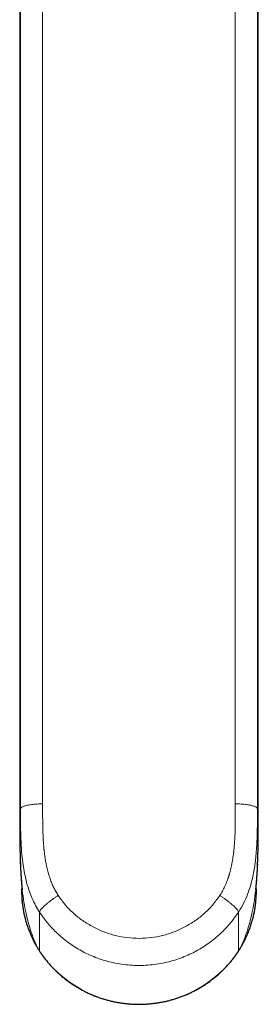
# Model space of a CAD drawing. Header units: millimetres. Extents: x 8 to 961, y 12 to 886.
# Tile 1 of 56: x 445 to 475, y 56 to 181. Entities that reach past the tile are written whole.
import ezdxf

# ---------------------------------------------------------------- set-up
doc = ezdxf.new("R2010")
doc.units = ezdxf.units.MM

msp = doc.modelspace()

# ---------------------------------------------------------------- linework, layer by layer
at = {"color": 7, "linetype": 'Continuous', "lineweight": 30}
for p, q in [((444.77, 224.66), (444.77, 89.75)), ((475.2, 89.75), (475.2, 224.66)), ((444.76, 80.71), (444.76, 80.69)), ((444.76, 80.67), (444.76, 80.71)), ((444.76, 80.67), (444.76, 78.78)), ((475.21, 78.78), (475.21, 80.67)), ((444.76, 78.78), (444.76, 78.78)), ((475.21, 78.78), (475.21, 78.78)), ((444.84, 73.59), (444.84, 73.57)), ((475.12, 73.48), (475.11, 73.33)), ((472.66, 62.34), (472.89, 62.71))]:
    msp.add_line(p, q, dxfattribs=at)
at = {"color": 252, "linetype": 'Continuous', "lineweight": 0}
for p, q in [((444.88, 80.55), (444.88, 222.96)), ((475.1, 222.96), (475.1, 80.55)), ((447.69, 197.89), (447.69, 81.17)), ((472.28, 81.17), (472.28, 197.88)), ((444.77, 89.78), (444.77, 89.75)), ((447.3, 67.34), (447.3, 62.36)), ((472.67, 62.36), (472.67, 67.34)), ((472.67, 62.36), (472.67, 62.36)), ((472.9, 62.72), (472.89, 62.7))]:
    msp.add_line(p, q, dxfattribs=at)
msp.add_arc((459.99, 70.85), 15.27, 213.777, 326.223, dxfattribs=at)
for points, knots in [([(444.77, 89.78), (444.77, 90.81), (444.77, 92.88), (444.77, 95.97), (444.77, 99.06), (444.77, 102.14), (444.77, 105.2), (444.77, 108.24), (444.77, 111.26), (444.77, 114.27), (444.77, 117.3), (444.77, 120.35), (444.77, 123.41), (444.77, 126.47), (444.77, 129.52), (444.77, 132.57), (444.77, 135.61), (444.77, 138.65), (444.77, 141.68), (444.77, 144.71), (444.77, 147.73), (444.77, 150.75), (444.77, 153.76), (444.77, 156.77), (444.77, 159.68), (444.77, 162.51), (444.77, 165.26), (444.77, 167.99), (444.77, 170.72), (444.77, 173.45), (444.77, 176.25), (444.77, 179.13), (444.77, 182.08), (444.77, 185.03), (444.77, 187.97), (444.77, 190.88), (444.77, 193.77), (444.77, 196.64), (444.77, 199.5), (444.77, 202.38), (444.77, 205.26), (444.77, 208.17), (444.77, 211.06), (444.77, 213.95), (444.77, 216.83), (444.77, 219.7), (444.77, 222.31), (444.77, 223.96), (444.77, 224.65)], [0, 0, 0, 0, 0.02215, 0.044299, 0.066449, 0.088598, 0.110748, 0.132502, 0.154256, 0.17601, 0.197763, 0.219961, 0.242159, 0.264357, 0.286555, 0.308753, 0.330951, 0.353149, 0.375347, 0.397545, 0.419743, 0.441941, 0.464139, 0.486337, 0.508535, 0.528883, 0.549231, 0.569579, 0.589927, 0.610275, 0.630623, 0.652773, 0.674922, 0.697072, 0.719221, 0.741371, 0.763125, 0.784879, 0.806633, 0.828387, 0.850585, 0.872783, 0.894981, 0.917179, 0.939377, 0.961575, 0.983773, 1, 1, 1, 1]), ([(475.2, 89.78), (475.2, 90.81), (475.2, 92.88), (475.2, 95.97), (475.2, 99.06), (475.2, 102.14), (475.2, 105.2), (475.2, 108.24), (475.2, 111.26), (475.2, 114.27), (475.2, 117.3), (475.2, 120.35), (475.2, 123.41), (475.2, 126.47), (475.2, 129.52), (475.2, 132.57), (475.2, 135.61), (475.2, 138.65), (475.2, 141.68), (475.2, 144.71), (475.2, 147.73), (475.2, 150.75), (475.2, 153.76), (475.2, 156.77), (475.2, 159.68), (475.2, 162.51), (475.2, 165.26), (475.2, 167.99), (475.2, 170.72), (475.2, 173.45), (475.2, 176.25), (475.2, 179.13), (475.2, 182.08), (475.2, 185.03), (475.2, 187.97), (475.2, 190.88), (475.2, 193.77), (475.2, 196.64), (475.2, 199.5), (475.2, 202.38), (475.2, 205.26), (475.2, 208.17), (475.2, 211.06), (475.2, 213.95), (475.2, 216.83), (475.2, 219.7), (475.2, 222.31), (475.2, 223.95), (475.2, 224.65)], [0, 0, 0, 0, 0.02215, 0.0443, 0.06645, 0.0886, 0.110751, 0.132505, 0.15426, 0.176014, 0.197769, 0.219967, 0.242166, 0.264365, 0.286563, 0.308762, 0.33096, 0.353159, 0.375357, 0.397556, 0.419754, 0.441953, 0.464152, 0.48635, 0.508549, 0.528897, 0.549246, 0.569595, 0.589943, 0.610292, 0.630641, 0.652791, 0.674941, 0.697091, 0.719241, 0.741391, 0.763146, 0.7849, 0.806655, 0.82841, 0.850608, 0.872807, 0.895005, 0.917204, 0.939402, 0.961601, 0.983799, 1, 1, 1, 1]), ([(444.76, 80.71), (444.76, 80.92), (444.76, 81.42), (444.76, 82.22), (444.76, 83.12), (444.76, 83.8), (444.76, 84.27), (444.77, 84.54), (444.77, 84.8), (444.77, 85.07), (444.77, 85.33), (444.77, 85.6), (444.77, 86.01), (444.77, 86.58), (444.77, 87.33), (444.77, 88.13), (444.77, 88.96), (444.77, 89.51), (444.77, 89.78)], [0, 0, 0, 0, 0.067865, 0.168705, 0.267372, 0.364009, 0.393353, 0.422586, 0.451711, 0.480733, 0.509656, 0.538486, 0.567227, 0.645842, 0.723922, 0.81632, 0.908286, 1, 1, 1, 1]), ([(475.21, 81.24), (475.21, 81.4), (475.21, 81.68), (475.21, 82.07), (475.21, 82.42), (475.21, 82.77), (475.21, 83.11), (475.21, 83.45), (475.21, 83.79), (475.21, 84.3), (475.21, 84.96), (475.2, 85.78), (475.2, 86.6), (475.2, 87.41), (475.2, 88.21), (475.2, 89), (475.2, 89.52), (475.2, 89.78)], [0, 0, 0, 0, 0.056929, 0.09823, 0.139183, 0.179794, 0.220073, 0.260029, 0.299671, 0.339008, 0.435749, 0.531457, 0.626285, 0.720391, 0.813935, 0.907083, 1, 1, 1, 1]), ([(444.88, 80.55), (444.86, 80.41), (444.83, 80.14), (444.79, 79.74), (444.77, 79.33), (444.76, 79.01), (444.76, 78.83), (444.76, 78.78)], [0, 0, 0, 0, 0.23018, 0.460361, 0.690541, 0.920721, 1, 1, 1, 1]), ([(447.3, 67.34), (447.12, 67.62), (446.78, 68.18), (446.36, 69.06), (446.01, 69.95), (445.69, 70.92), (445.43, 71.99), (445.22, 73.13), (445.06, 74.43), (444.94, 75.88), (444.88, 77.48), (444.87, 79.03), (444.87, 80.05), (444.88, 80.55)], [0, 0, 0, 0, 0.072684, 0.144161, 0.214157, 0.282272, 0.370019, 0.455056, 0.537966, 0.658728, 0.775582, 0.889175, 1, 1, 1, 1]), ([(447.69, 81.17), (447.69, 81.02), (447.69, 80.73), (447.69, 80.31), (447.69, 79.93), (447.69, 79.57), (447.69, 79.25), (447.7, 78.99), (447.7, 78.77), (447.7, 78.61), (447.7, 78.46), (447.7, 78.32), (447.71, 78.17), (447.71, 77.98), (447.72, 77.66), (447.74, 77.24), (447.76, 76.73), (447.79, 76.19), (447.83, 75.8), (447.85, 75.54), (447.86, 75.46), (447.86, 75.39), (447.87, 75.31), (447.88, 75.23), (447.91, 74.98), (447.96, 74.56), (448.04, 73.98), (448.13, 73.54), (448.19, 73.23), (448.23, 73.06), (448.27, 72.88), (448.31, 72.71), (448.35, 72.54), (448.4, 72.37), (448.49, 72.06), (448.64, 71.61), (448.86, 71.03), (449.1, 70.48), (449.37, 69.96), (449.58, 69.63), (449.68, 69.47)], [0, 0, 0, 0, 0.037263, 0.071928, 0.103997, 0.133469, 0.160345, 0.184624, 0.199512, 0.213223, 0.225755, 0.237111, 0.247289, 0.263922, 0.28332, 0.32739, 0.369796, 0.410543, 0.461805, 0.468306, 0.474758, 0.481162, 0.487516, 0.493822, 0.500079, 0.550848, 0.599709, 0.646706, 0.662121, 0.677332, 0.692341, 0.70715, 0.721761, 0.736177, 0.7504, 0.802994, 0.854092, 0.903846, 0.952423, 1, 1, 1, 1]), ([(470.29, 69.47), (470.35, 69.56), (470.47, 69.74), (470.63, 70.03), (470.78, 70.31), (470.93, 70.61), (471.07, 70.93), (471.21, 71.27), (471.31, 71.53), (471.36, 71.7), (471.39, 71.77), (471.41, 71.84), (471.44, 71.91), (471.46, 71.99), (471.48, 72.06), (471.5, 72.13), (471.56, 72.3), (471.63, 72.58), (471.73, 72.96), (471.81, 73.36), (471.89, 73.75), (471.95, 74.14), (472.01, 74.51), (472.04, 74.77), (472.06, 74.92), (472.06, 74.97), (472.07, 75.01), (472.07, 75.06), (472.08, 75.11), (472.1, 75.25), (472.12, 75.49), (472.15, 75.84), (472.18, 76.2), (472.2, 76.57), (472.22, 76.97), (472.24, 77.39), (472.25, 77.72), (472.26, 77.94), (472.26, 78.04), (472.26, 78.14), (472.27, 78.23), (472.27, 78.31), (472.27, 78.4), (472.27, 78.54), (472.28, 78.75), (472.28, 79.03), (472.28, 79.29), (472.28, 79.47), (472.28, 79.57), (472.28, 79.59), (472.28, 79.62), (472.28, 79.64), (472.28, 79.66), (472.28, 79.67), (472.28, 79.68), (472.28, 79.71), (472.28, 79.74), (472.28, 79.79), (472.28, 79.86), (472.28, 79.94), (472.28, 80.03), (472.28, 80.13), (472.28, 80.25), (472.28, 80.39), (472.28, 80.55), (472.28, 80.74), (472.28, 80.95), (472.28, 81.09), (472.28, 81.17)], [0, 0, 0, 0, 0.026679, 0.053616, 0.080845, 0.108397, 0.136302, 0.167439, 0.199077, 0.205354, 0.211651, 0.21797, 0.22431, 0.230672, 0.237056, 0.243462, 0.24989, 0.281556, 0.314255, 0.348013, 0.382853, 0.414424, 0.44686, 0.476131, 0.480015, 0.48391, 0.487818, 0.491737, 0.495668, 0.499611, 0.527618, 0.556583, 0.58651, 0.617404, 0.649267, 0.68544, 0.722795, 0.731344, 0.739952, 0.74862, 0.755598, 0.762452, 0.769441, 0.776563, 0.798502, 0.821622, 0.845923, 0.864646, 0.866787, 0.868937, 0.871095, 0.873262, 0.874924, 0.875298, 0.875719, 0.877993, 0.881102, 0.885045, 0.890539, 0.897111, 0.904761, 0.913488, 0.923293, 0.934177, 0.948387, 0.964094, 0.981298, 1, 1, 1, 1]), ([(475.1, 80.55), (475.09, 80.58), (475.07, 80.63), (474.99, 80.71), (474.87, 80.78), (474.7, 80.85), (474.49, 80.92), (474.25, 80.98), (473.98, 81.03), (473.68, 81.08), (473.35, 81.11), (473.01, 81.14), (472.65, 81.16), (472.4, 81.17), (472.28, 81.17)], [0, 0, 0, 0, 0.083333, 0.166667, 0.25, 0.333334, 0.416667, 0.500001, 0.583334, 0.666667, 0.750001, 0.833334, 0.916667, 1, 1, 1, 1]), ([(475.1, 80.55), (475.1, 79.88), (475.1, 78.51), (475.06, 76.4), (474.92, 74.41), (474.67, 72.53), (474.32, 70.99), (473.86, 69.63), (473.35, 68.46), (472.9, 67.72), (472.67, 67.34)], [0, 0, 0, 0, 0.1485656, 0.3021981, 0.4623497, 0.5883313, 0.7195999, 0.8100555, 0.9032705, 1, 1, 1, 1]), ([(475.1, 80.55), (475.11, 80.41), (475.15, 80.14), (475.18, 79.74), (475.2, 79.33), (475.21, 79.01), (475.21, 78.83), (475.21, 78.78)], [0, 0, 0, 0, 0.230185, 0.460369, 0.690553, 0.920738, 1, 1, 1, 1]), ([(447.07, 62.72), (447, 62.87), (446.85, 63.19), (446.62, 63.74), (446.35, 64.43), (446.06, 65.29), (445.76, 66.35), (445.48, 67.59), (445.23, 69.01), (445.03, 70.61), (444.91, 72.06), (444.87, 73), (444.86, 73.33)], [0, 0, 0, 0, 0.044397, 0.098088, 0.165285, 0.249854, 0.352151, 0.470834, 0.604497, 0.751696, 0.911026, 1, 1, 1, 1]), ([(475.11, 73.33), (475.1, 73), (475.06, 72.06), (474.94, 70.61), (474.74, 69.01), (474.49, 67.59), (474.21, 66.35), (473.91, 65.29), (473.62, 64.43), (473.35, 63.74), (473.12, 63.19), (472.97, 62.87), (472.9, 62.72)], [0, 0, 0, 0, 0.0889564, 0.2482895, 0.3954911, 0.5291573, 0.6478422, 0.7501415, 0.8347116, 0.90191, 0.9556019, 1, 1, 1, 1]), ([(445.03, 70.64), (445.02, 70.52), (444.99, 70.02), (445.02, 69.15), (445.13, 68.02), (445.35, 66.91), (445.65, 65.81), (446.04, 64.75), (446.5, 63.71), (446.88, 63.05), (447.07, 62.72)], [0, 0, 0, 0, 0.044744, 0.180821, 0.317044, 0.453637, 0.59044, 0.727249, 0.863843, 1, 1, 1, 1]), ([(472.9, 62.72), (473.09, 63.05), (473.47, 63.71), (473.94, 64.75), (474.33, 65.82), (474.63, 66.91), (474.84, 68.02), (474.95, 69.15), (474.98, 70.02), (474.95, 70.52), (474.94, 70.64)], [0, 0, 0, 0, 0.136952, 0.273789, 0.410458, 0.546894, 0.683049, 0.818901, 0.955178, 1, 1, 1, 1]), ([(447.3, 67.34), (447.3, 67.37), (447.31, 67.43), (447.37, 67.55), (447.47, 67.69), (447.61, 67.85), (447.79, 68.03), (448, 68.23), (448.24, 68.44), (448.51, 68.66), (448.79, 68.87), (449.09, 69.08), (449.39, 69.28), (449.58, 69.41), (449.68, 69.47)], [0, 0, 0, 0, 0.077456, 0.157936, 0.24101, 0.326143, 0.412705, 0.5, 0.587295, 0.673857, 0.75899, 0.842064, 0.922544, 1, 1, 1, 1]), ([(449.68, 69.47), (449.97, 69.06), (450.54, 68.25), (451.6, 67.18), (452.79, 66.24), (454.1, 65.44), (455.5, 64.8), (456.96, 64.34), (458.46, 64.06), (459.99, 63.97), (461.51, 64.06), (463.01, 64.34), (464.47, 64.8), (465.87, 65.44), (467.18, 66.24), (468.37, 67.18), (469.43, 68.25), (470, 69.06), (470.29, 69.47)], [0, 0, 0, 0, 0.062362, 0.124118, 0.186301, 0.24992, 0.313372, 0.375544, 0.43742, 0.499999, 0.562539, 0.624402, 0.686587, 0.750078, 0.813679, 0.875856, 0.937619, 1, 1, 1, 1]), ([(472.67, 67.34), (472.67, 67.37), (472.66, 67.43), (472.6, 67.55), (472.5, 67.69), (472.36, 67.85), (472.19, 68.03), (471.97, 68.23), (471.73, 68.44), (471.46, 68.66), (471.18, 68.87), (470.88, 69.08), (470.59, 69.28), (470.39, 69.41), (470.29, 69.47)], [0, 0, 0, 0, 0.077456, 0.157936, 0.24101, 0.326143, 0.412705, 0.5, 0.587295, 0.673857, 0.75899, 0.842064, 0.922544, 1, 1, 1, 1]), ([(472.67, 67.34), (472.39, 66.93), (471.8, 66.08), (470.71, 64.89), (469.43, 63.75), (467.93, 62.71), (466.22, 61.81), (464.3, 61.11), (462.2, 60.65), (459.99, 60.49), (457.77, 60.65), (455.67, 61.11), (453.75, 61.81), (452.04, 62.71), (450.54, 63.75), (449.26, 64.89), (448.17, 66.08), (447.58, 66.93), (447.3, 67.34)], [0, 0, 0, 0, 0.050647, 0.104681, 0.162101, 0.222909, 0.287102, 0.354683, 0.425649, 0.5, 0.574351, 0.645317, 0.712898, 0.777091, 0.837899, 0.895319, 0.949353, 1, 1, 1, 1]), ([(447.07, 62.72), (447.11, 62.65), (447.19, 62.53), (447.26, 62.42), (447.3, 62.36)], [0, 0, 0, 0, 0.56, 1, 1, 1, 1]), ([(472.67, 62.36), (472.72, 62.43), (472.79, 62.55), (472.87, 62.67), (472.9, 62.72)], [0, 0, 0, 0, 0.56, 1, 1, 1, 1])]:
    msp.add_open_spline(points, degree=3, knots=knots, dxfattribs=at)
at = {"color": 7, "linetype": 'Continuous', "lineweight": 30}
for points, knots in [([(444.77, 89.75), (444.77, 89.6), (444.77, 89.31), (444.77, 88.87), (444.77, 88.45), (444.77, 88.04), (444.77, 87.64), (444.77, 87.26), (444.77, 86.9), (444.77, 86.55), (444.77, 86.22), (444.77, 85.9), (444.77, 85.58), (444.77, 85.26), (444.77, 84.94), (444.76, 84.63), (444.76, 84.35), (444.76, 84.07), (444.76, 83.81), (444.76, 83.57), (444.76, 83.34), (444.76, 83.13), (444.76, 82.94), (444.76, 82.75), (444.76, 82.59), (444.76, 82.43), (444.76, 82.29), (444.76, 82.16), (444.76, 82.05), (444.76, 81.94), (444.76, 81.83), (444.76, 81.67), (444.76, 81.48), (444.76, 81.3), (444.76, 81.18), (444.76, 81.13), (444.76, 81.06), (444.76, 80.99), (444.76, 80.9), (444.76, 80.81), (444.76, 80.74), (444.76, 80.71)], [0, 0, 0, 0, 0.050019, 0.098635, 0.14584, 0.191625, 0.235986, 0.278916, 0.318079, 0.355965, 0.392574, 0.427909, 0.461969, 0.498478, 0.533403, 0.566746, 0.598508, 0.628695, 0.65731, 0.68436, 0.70985, 0.732635, 0.754021, 0.774015, 0.792621, 0.809842, 0.825684, 0.839361, 0.851999, 0.86429, 0.8763, 0.888032, 0.916143, 0.942521, 0.948206, 0.954197, 0.96136, 0.969743, 0.979362, 0.990227, 1, 1, 1, 1]), ([(475.21, 81.24), (475.21, 81.26), (475.21, 81.32), (475.21, 81.42), (475.21, 81.56), (475.21, 81.68), (475.21, 81.78), (475.21, 81.87), (475.21, 81.94), (475.21, 82.01), (475.21, 82.08), (475.21, 82.17), (475.21, 82.27), (475.21, 82.38), (475.21, 82.48), (475.21, 82.58), (475.21, 82.69), (475.21, 82.8), (475.21, 82.92), (475.21, 83.05), (475.21, 83.21), (475.21, 83.39), (475.21, 83.59), (475.21, 83.81), (475.21, 84.05), (475.21, 84.31), (475.21, 84.58), (475.21, 84.86), (475.21, 85.15), (475.21, 85.45), (475.21, 85.77), (475.2, 86.11), (475.2, 86.46), (475.2, 86.83), (475.2, 87.21), (475.2, 87.6), (475.2, 87.98), (475.2, 88.34), (475.2, 88.68), (475.2, 89.03), (475.2, 89.39), (475.2, 89.63), (475.2, 89.75)], [0, 0, 0, 0, 0.004603, 0.020936, 0.037758, 0.051611, 0.063708, 0.074047, 0.082628, 0.090074, 0.097581, 0.109217, 0.121063, 0.133118, 0.145383, 0.158158, 0.169602, 0.182435, 0.19666, 0.212279, 0.229297, 0.251334, 0.275355, 0.301366, 0.329376, 0.359392, 0.391419, 0.423463, 0.457304, 0.492945, 0.530388, 0.569635, 0.610689, 0.65355, 0.698221, 0.7447, 0.792983, 0.832182, 0.872488, 0.913896, 0.956402, 1, 1, 1, 1]), ([(475.21, 80.67), (475.21, 80.76), (475.21, 80.95), (475.21, 81.14), (475.21, 81.24)], [0, 0, 0, 0, 0.466528, 1, 1, 1, 1]), ([(444.76, 78.78), (444.76, 78.76), (444.76, 78.71), (444.76, 78.61), (444.76, 78.5), (444.76, 78.4), (444.76, 78.31), (444.76, 78.22), (444.76, 78.16), (444.76, 78.1), (444.76, 78.05), (444.76, 77.98), (444.76, 77.9), (444.76, 77.81), (444.76, 77.73), (444.76, 77.66), (444.76, 77.61), (444.76, 77.55), (444.76, 77.5), (444.76, 77.44), (444.76, 77.38), (444.76, 77.32), (444.76, 77.25), (444.76, 77.19), (444.76, 77.14), (444.76, 77.09), (444.76, 77.05), (444.77, 77), (444.77, 76.94), (444.77, 76.89), (444.77, 76.84), (444.77, 76.78), (444.77, 76.73), (444.77, 76.67), (444.77, 76.62), (444.77, 76.57), (444.77, 76.53), (444.77, 76.48), (444.77, 76.43), (444.77, 76.39), (444.77, 76.36), (444.77, 76.33), (444.77, 76.3), (444.77, 76.26), (444.77, 76.21), (444.77, 76.17), (444.77, 76.12), (444.78, 76.09), (444.78, 76.05), (444.78, 76.01), (444.78, 75.97), (444.78, 75.93), (444.78, 75.88), (444.78, 75.84), (444.78, 75.81), (444.78, 75.77), (444.78, 75.73), (444.78, 75.68), (444.78, 75.64), (444.78, 75.59), (444.78, 75.55), (444.79, 75.52), (444.79, 75.5), (444.79, 75.47), (444.79, 75.45), (444.79, 75.42), (444.79, 75.39), (444.79, 75.36), (444.79, 75.32), (444.79, 75.28), (444.79, 75.25), (444.79, 75.22), (444.79, 75.19), (444.79, 75.17), (444.79, 75.14), (444.79, 75.1), (444.8, 75.05), (444.8, 75), (444.8, 74.95), (444.8, 74.92), (444.8, 74.88), (444.8, 74.85), (444.8, 74.8), (444.8, 74.75), (444.81, 74.69), (444.81, 74.64), (444.81, 74.6), (444.81, 74.56), (444.81, 74.52), (444.81, 74.47), (444.81, 74.42), (444.82, 74.37), (444.82, 74.32), (444.82, 74.28), (444.82, 74.24), (444.82, 74.2), (444.82, 74.16), (444.83, 74.12), (444.83, 74.08), (444.83, 74.03), (444.83, 73.97), (444.83, 73.91), (444.84, 73.85), (444.84, 73.79), (444.84, 73.74), (444.84, 73.7), (444.84, 73.66), (444.85, 73.61), (444.85, 73.55), (444.85, 73.47), (444.85, 73.4), (444.86, 73.35), (444.86, 73.33)], [0, 0, 0, 0, 0.0078107, 0.0268036, 0.043894, 0.0590819, 0.073834, 0.0862016, 0.0961877, 0.1040747, 0.112123, 0.1208322, 0.1353982, 0.1494004, 0.1626841, 0.1717536, 0.1802785, 0.1884738, 0.1968028, 0.2052835, 0.2143649, 0.2251226, 0.2347878, 0.2449527, 0.2535542, 0.2604062, 0.2671673, 0.2752597, 0.2844603, 0.2939504, 0.302169, 0.3104622, 0.3199022, 0.3297806, 0.3380508, 0.3449685, 0.3528032, 0.3622669, 0.3705101, 0.3773508, 0.3825932, 0.3866267, 0.3919239, 0.398781, 0.4071418, 0.4151343, 0.4221689, 0.4290036, 0.4354618, 0.4421706, 0.4491631, 0.4568108, 0.4651999, 0.4729285, 0.4791416, 0.4846338, 0.4918889, 0.5009265, 0.5102322, 0.5183916, 0.5254021, 0.5313796, 0.536224, 0.5406684, 0.5447125, 0.5490105, 0.5547814, 0.5620553, 0.5703715, 0.5776207, 0.5837902, 0.5889141, 0.5938144, 0.5985134, 0.6034606, 0.6100094, 0.6214381, 0.6332771, 0.6420333, 0.648873, 0.6554786, 0.6622701, 0.6711608, 0.682314, 0.6947543, 0.7055292, 0.7148605, 0.7229194, 0.731141, 0.7399977, 0.7504714, 0.7617769, 0.7729453, 0.7829472, 0.7918662, 0.7998322, 0.8070373, 0.8161794, 0.8256193, 0.8369589, 0.8501847, 0.8642638, 0.8784872, 0.8911386, 0.9026046, 0.9125194, 0.9217222, 0.9307231, 0.9471002, 0.9649812, 0.9853047, 1, 1, 1, 1]), ([(475.11, 73.33), (475.11, 73.33), (475.11, 73.35), (475.12, 73.38), (475.12, 73.43), (475.12, 73.49), (475.12, 73.56), (475.13, 73.64), (475.13, 73.72), (475.13, 73.8), (475.14, 73.86), (475.14, 73.91), (475.14, 73.95), (475.14, 74), (475.14, 74.05), (475.15, 74.11), (475.15, 74.17), (475.15, 74.23), (475.15, 74.28), (475.15, 74.33), (475.16, 74.37), (475.16, 74.41), (475.16, 74.45), (475.16, 74.5), (475.16, 74.55), (475.16, 74.61), (475.17, 74.66), (475.17, 74.71), (475.17, 74.75), (475.17, 74.78), (475.17, 74.82), (475.17, 74.86), (475.17, 74.91), (475.17, 74.96), (475.17, 75), (475.18, 75.03), (475.18, 75.06), (475.18, 75.09), (475.18, 75.12), (475.18, 75.17), (475.18, 75.21), (475.18, 75.25), (475.18, 75.28), (475.18, 75.31), (475.18, 75.34), (475.18, 75.36), (475.18, 75.4), (475.19, 75.44), (475.19, 75.48), (475.19, 75.53), (475.19, 75.58), (475.19, 75.63), (475.19, 75.67), (475.19, 75.71), (475.19, 75.74), (475.19, 75.77), (475.19, 75.8), (475.19, 75.85), (475.19, 75.89), (475.19, 75.92), (475.2, 75.96), (475.2, 76.01), (475.2, 76.07), (475.2, 76.13), (475.2, 76.18), (475.2, 76.23), (475.2, 76.28), (475.2, 76.33), (475.2, 76.38), (475.2, 76.44), (475.2, 76.49), (475.2, 76.56), (475.2, 76.62), (475.2, 76.68), (475.2, 76.72), (475.21, 76.76), (475.21, 76.81), (475.21, 76.86), (475.21, 76.91), (475.21, 76.96), (475.21, 77.01), (475.21, 77.07), (475.21, 77.12), (475.21, 77.18), (475.21, 77.24), (475.21, 77.31), (475.21, 77.37), (475.21, 77.45), (475.21, 77.53), (475.21, 77.6), (475.21, 77.66), (475.21, 77.71), (475.21, 77.77), (475.21, 77.84), (475.21, 77.9), (475.21, 77.96), (475.21, 77.99), (475.21, 78.02), (475.21, 78.06), (475.21, 78.1), (475.21, 78.15), (475.21, 78.23), (475.21, 78.32), (475.21, 78.43), (475.21, 78.56), (475.21, 78.68), (475.21, 78.75), (475.21, 78.78)], [0, 0, 0, 0, 0.000243, 0.011583, 0.024152, 0.038384, 0.052904, 0.07292, 0.092782, 0.110875, 0.126415, 0.13599, 0.145506, 0.155682, 0.167028, 0.180083, 0.19456, 0.207427, 0.219028, 0.228708, 0.237055, 0.245349, 0.253398, 0.263872, 0.276422, 0.288627, 0.299774, 0.308983, 0.316909, 0.323483, 0.330508, 0.339144, 0.349765, 0.360005, 0.367981, 0.373945, 0.379563, 0.385305, 0.391924, 0.400935, 0.409495, 0.417162, 0.423393, 0.428194, 0.433334, 0.438921, 0.444976, 0.452161, 0.460796, 0.470512, 0.481141, 0.489797, 0.496866, 0.503121, 0.508599, 0.513655, 0.520373, 0.528633, 0.536179, 0.542146, 0.54832, 0.55694, 0.56834, 0.579169, 0.58829, 0.596287, 0.603871, 0.612547, 0.622177, 0.632044, 0.641346, 0.65127, 0.663024, 0.672208, 0.679801, 0.686056, 0.693041, 0.701217, 0.710101, 0.71946, 0.726832, 0.734733, 0.744249, 0.754322, 0.763785, 0.772791, 0.783588, 0.795624, 0.808153, 0.819001, 0.828197, 0.836192, 0.845483, 0.856067, 0.867011, 0.87417, 0.879981, 0.884445, 0.888049, 0.894249, 0.903145, 0.914738, 0.929029, 0.946015, 0.965695, 0.988065, 1, 1, 1, 1]), ([(444.84, 73.57), (444.84, 73.56), (444.84, 73.55), (444.84, 73.51), (444.85, 73.46), (444.85, 73.42), (444.85, 73.38), (444.85, 73.34), (444.85, 73.31), (444.85, 73.27), (444.86, 73.23), (444.86, 73.18), (444.86, 73.14), (444.86, 73.09), (444.86, 73.04), (444.87, 72.98), (444.87, 72.93), (444.87, 72.88), (444.88, 72.82), (444.88, 72.76), (444.88, 72.7), (444.89, 72.64), (444.89, 72.58), (444.89, 72.51), (444.9, 72.45), (444.9, 72.39), (444.9, 72.32), (444.91, 72.27), (444.91, 72.22), (444.91, 72.18), (444.92, 72.14), (444.92, 72.1), (444.92, 72.04), (444.93, 71.98), (444.93, 71.91), (444.93, 71.86), (444.94, 71.81), (444.94, 71.76), (444.94, 71.71), (444.95, 71.66), (444.95, 71.62), (444.95, 71.58), (444.96, 71.54), (444.96, 71.5), (444.96, 71.46), (444.97, 71.42), (444.97, 71.38), (444.97, 71.33), (444.98, 71.27), (444.98, 71.2), (444.99, 71.12), (445, 71.04), (445, 70.97), (445.01, 70.9), (445.01, 70.84), (445.02, 70.78), (445.02, 70.72), (445.03, 70.67), (445.03, 70.62), (445.04, 70.58), (445.04, 70.55), (445.04, 70.52), (445.04, 70.49), (445.05, 70.46), (445.05, 70.43), (445.05, 70.41), (445.05, 70.39), (445.06, 70.36), (445.06, 70.34), (445.06, 70.32), (445.06, 70.3), (445.06, 70.29), (445.06, 70.27), (445.07, 70.26), (445.07, 70.24), (445.07, 70.23), (445.07, 70.22), (445.07, 70.22), (445.07, 70.21), (445.07, 70.2), (445.07, 70.2), (445.07, 70.2)], [0, 0, 0, 0, 0.001674, 0.011506, 0.022701, 0.033037, 0.041402, 0.047803, 0.053861, 0.061552, 0.073227, 0.083983, 0.093109, 0.102884, 0.113952, 0.127542, 0.139745, 0.150592, 0.163516, 0.177428, 0.18989, 0.203406, 0.21946, 0.233344, 0.247813, 0.263017, 0.278931, 0.291909, 0.300312, 0.310682, 0.321072, 0.330058, 0.337245, 0.36341, 0.376136, 0.387019, 0.398937, 0.413357, 0.42307, 0.437235, 0.449593, 0.457925, 0.468683, 0.479715, 0.489062, 0.497275, 0.508591, 0.518874, 0.535971, 0.559374, 0.579019, 0.600497, 0.620713, 0.641152, 0.658362, 0.677735, 0.695425, 0.713986, 0.730128, 0.742078, 0.754409, 0.76531, 0.77544, 0.785968, 0.800317, 0.811944, 0.821819, 0.832458, 0.842411, 0.853403, 0.866551, 0.878485, 0.888099, 0.89887, 0.910499, 0.922131, 0.93269, 0.943085, 0.955262, 0.982882, 1, 1, 1, 1]), ([(474.9, 70.2), (474.9, 70.2), (474.9, 70.2), (474.9, 70.2), (474.9, 70.21), (474.9, 70.22), (474.9, 70.23), (474.91, 70.24), (474.91, 70.25), (474.91, 70.26), (474.91, 70.27), (474.91, 70.29), (474.91, 70.3), (474.91, 70.32), (474.91, 70.33), (474.92, 70.36), (474.92, 70.38), (474.92, 70.39), (474.92, 70.41), (474.92, 70.44), (474.92, 70.46), (474.93, 70.49), (474.93, 70.52), (474.93, 70.56), (474.94, 70.6), (474.94, 70.65), (474.95, 70.7), (474.95, 70.74), (474.95, 70.78), (474.96, 70.81), (474.96, 70.84), (474.96, 70.87), (474.96, 70.9), (474.97, 70.92), (474.97, 70.95), (474.97, 70.99), (474.98, 71.04), (474.98, 71.1), (474.99, 71.16), (474.99, 71.23), (475, 71.29), (475, 71.35), (475, 71.4), (475.01, 71.44), (475.01, 71.47), (475.01, 71.51), (475.02, 71.55), (475.02, 71.59), (475.02, 71.63), (475.02, 71.67), (475.03, 71.7), (475.03, 71.73), (475.03, 71.75), (475.03, 71.78), (475.03, 71.81), (475.04, 71.84), (475.04, 71.88), (475.04, 71.92), (475.04, 71.96), (475.05, 72.01), (475.05, 72.05), (475.05, 72.1), (475.06, 72.16), (475.06, 72.21), (475.07, 72.28), (475.07, 72.35), (475.08, 72.44), (475.08, 72.53), (475.09, 72.62), (475.09, 72.71), (475.1, 72.8), (475.1, 72.89), (475.1, 72.98), (475.11, 73.04), (475.11, 73.1), (475.11, 73.15), (475.12, 73.2), (475.12, 73.26), (475.12, 73.31), (475.12, 73.36), (475.12, 73.39), (475.13, 73.42), (475.13, 73.44), (475.13, 73.46), (475.13, 73.47), (475.13, 73.48)], [0, 0, 0, 0, 0.009986, 0.026626, 0.044006, 0.064138, 0.075838, 0.087112, 0.096553, 0.105438, 0.11535, 0.125097, 0.133723, 0.142929, 0.15489, 0.167281, 0.176832, 0.185694, 0.194692, 0.203757, 0.215917, 0.22853, 0.241263, 0.253879, 0.271478, 0.286911, 0.30138, 0.318446, 0.327697, 0.336194, 0.346007, 0.357452, 0.365742, 0.372408, 0.379345, 0.387563, 0.406612, 0.422042, 0.44183, 0.457983, 0.476974, 0.493557, 0.506775, 0.516754, 0.524473, 0.533152, 0.544442, 0.555885, 0.564221, 0.575383, 0.584119, 0.590542, 0.595615, 0.601977, 0.60975, 0.618063, 0.628046, 0.638545, 0.648923, 0.657856, 0.670846, 0.682969, 0.695608, 0.709286, 0.721857, 0.742905, 0.763641, 0.78308, 0.804031, 0.82597, 0.84721, 0.869341, 0.888952, 0.90312, 0.915491, 0.925704, 0.937269, 0.950103, 0.963553, 0.975236, 0.980843, 0.987646, 0.992825, 0.996838, 1, 1, 1, 1]), ([(445.03, 70.67), (445.02, 70.58), (445.01, 70.37), (445.01, 70.03), (445.01, 69.67), (445.02, 69.36), (445.04, 69.12), (445.05, 68.93), (445.07, 68.75), (445.08, 68.56), (445.11, 68.38), (445.13, 68.19), (445.16, 67.99), (445.19, 67.77), (445.23, 67.53), (445.28, 67.27), (445.34, 67), (445.41, 66.72), (445.48, 66.44), (445.56, 66.16), (445.64, 65.87), (445.74, 65.57), (445.85, 65.26), (445.97, 64.94), (446.1, 64.63), (446.23, 64.31), (446.38, 64), (446.53, 63.68), (446.7, 63.36), (446.88, 63.03), (447.01, 62.81), (447.08, 62.7)], [0, 0, 0, 0, 0.032592, 0.077494, 0.121331, 0.164107, 0.186993, 0.209574, 0.231855, 0.253835, 0.275515, 0.297764, 0.321489, 0.349295, 0.37889, 0.410277, 0.443455, 0.478424, 0.511767, 0.546588, 0.582883, 0.620648, 0.65988, 0.700571, 0.742714, 0.782614, 0.823719, 0.86602, 0.909508, 0.954172, 1, 1, 1, 1]), ([(472.89, 62.7), (472.96, 62.81), (473.09, 63.03), (473.28, 63.37), (473.45, 63.7), (473.6, 64.02), (473.75, 64.33), (473.88, 64.65), (474, 64.95), (474.12, 65.25), (474.22, 65.54), (474.32, 65.84), (474.4, 66.12), (474.48, 66.39), (474.55, 66.66), (474.61, 66.91), (474.66, 67.14), (474.71, 67.36), (474.75, 67.58), (474.78, 67.78), (474.81, 67.97), (474.84, 68.16), (474.86, 68.33), (474.89, 68.56), (474.92, 68.86), (474.94, 69.22), (474.96, 69.59), (474.96, 69.97), (474.96, 70.33), (474.95, 70.57), (474.94, 70.68)], [0, 0, 0, 0, 0.046625, 0.091978, 0.136061, 0.178873, 0.220413, 0.260681, 0.299677, 0.337401, 0.375556, 0.412314, 0.447677, 0.481646, 0.51422, 0.545401, 0.573867, 0.601066, 0.627, 0.65167, 0.675076, 0.697222, 0.718107, 0.738111, 0.780791, 0.824711, 0.869989, 0.914507, 0.960268, 1, 1, 1, 1]), ([(447.3, 62.35), (447.32, 62.32), (447.39, 62.21), (447.51, 62.04), (447.65, 61.84), (447.79, 61.64), (447.94, 61.45), (448.09, 61.25), (448.25, 61.06), (448.4, 60.87), (448.57, 60.69), (448.73, 60.51), (448.9, 60.33), (449.07, 60.15), (449.24, 59.97), (449.42, 59.8), (449.59, 59.63), (449.78, 59.47), (449.96, 59.3), (450.15, 59.14), (450.34, 58.99), (450.53, 58.83), (450.73, 58.68), (450.93, 58.53), (451.13, 58.39), (451.33, 58.25), (451.54, 58.11), (451.74, 57.98), (451.95, 57.84), (452.17, 57.72), (452.38, 57.59), (452.6, 57.47), (452.82, 57.35), (453.04, 57.24), (453.26, 57.13), (453.49, 57.02), (453.71, 56.92), (453.94, 56.82), (454.17, 56.73), (454.4, 56.63), (454.64, 56.54), (454.87, 56.46), (455.11, 56.38), (455.34, 56.3), (455.58, 56.23), (455.82, 56.16), (456.06, 56.1), (456.31, 56.03), (456.55, 55.98), (456.79, 55.92), (457.04, 55.87), (457.28, 55.83), (457.53, 55.79), (457.78, 55.75), (458.03, 55.72), (458.27, 55.69), (458.52, 55.66), (458.77, 55.64), (459.02, 55.62), (459.27, 55.61), (459.52, 55.6), (459.77, 55.59), (460.02, 55.59), (460.27, 55.59), (460.52, 55.6), (460.77, 55.61), (461.02, 55.63), (461.27, 55.64), (461.52, 55.67), (461.77, 55.69), (462.02, 55.73), (462.27, 55.76), (462.52, 55.8), (462.76, 55.84), (463.01, 55.89), (463.25, 55.94), (463.5, 55.99), (463.74, 56.05), (463.98, 56.11), (464.22, 56.18), (464.46, 56.25), (464.7, 56.33), (464.94, 56.4), (465.17, 56.49), (465.41, 56.57), (465.64, 56.66), (465.87, 56.75), (466.1, 56.85), (466.33, 56.95), (466.55, 57.05), (466.78, 57.16), (467, 57.27), (467.22, 57.39), (467.44, 57.51), (467.65, 57.63), (467.87, 57.75), (468.08, 57.88), (468.29, 58.02), (468.5, 58.15), (468.7, 58.29), (468.91, 58.43), (469.11, 58.58), (469.3, 58.73), (469.5, 58.88), (469.69, 59.03), (469.88, 59.19), (470.07, 59.35), (470.25, 59.52), (470.43, 59.68), (470.61, 59.85), (470.79, 60.03), (470.96, 60.2), (471.13, 60.38), (471.29, 60.56), (471.46, 60.74), (471.62, 60.93), (471.77, 61.12), (471.93, 61.31), (472.08, 61.5), (472.22, 61.7), (472.36, 61.9), (472.5, 62.1), (472.6, 62.25), (472.66, 62.33), (472.67, 62.35)], [0, 0, 0, 0, 0.004416, 0.012691, 0.020967, 0.029243, 0.037519, 0.045795, 0.054072, 0.062349, 0.070625, 0.078903, 0.08718, 0.095457, 0.103735, 0.112013, 0.120291, 0.128569, 0.136847, 0.145126, 0.153405, 0.161683, 0.169963, 0.178242, 0.186521, 0.194801, 0.203081, 0.211361, 0.219641, 0.227921, 0.236201, 0.244482, 0.252762, 0.261043, 0.269324, 0.277605, 0.285887, 0.294168, 0.302449, 0.310731, 0.319013, 0.327295, 0.335577, 0.343859, 0.352141, 0.360423, 0.368705, 0.376988, 0.38527, 0.393553, 0.401835, 0.410118, 0.418401, 0.426683, 0.434966, 0.443249, 0.451532, 0.459815, 0.468098, 0.476381, 0.484664, 0.492947, 0.50123, 0.509513, 0.517796, 0.52608, 0.534363, 0.542646, 0.550929, 0.559212, 0.567495, 0.575778, 0.584061, 0.592344, 0.600626, 0.608909, 0.617192, 0.625475, 0.633757, 0.64204, 0.650322, 0.658605, 0.666887, 0.675169, 0.683452, 0.691734, 0.700016, 0.708298, 0.716579, 0.724861, 0.733142, 0.741424, 0.749705, 0.757986, 0.766267, 0.774548, 0.782829, 0.791109, 0.79939, 0.80767, 0.81595, 0.82423, 0.83251, 0.84079, 0.849069, 0.857348, 0.865627, 0.873906, 0.882185, 0.890464, 0.898742, 0.90702, 0.915298, 0.923576, 0.931854, 0.940131, 0.948409, 0.956686, 0.964963, 0.973239, 0.981516, 0.989792, 0.997632, 1, 1, 1, 1])]:
    msp.add_open_spline(points, degree=3, knots=knots, dxfattribs=at)
at = {"color": 252, "linetype": 'Continuous', "lineweight": 0}
msp.add_open_spline([(444.88, 80.55), (444.88, 80.58), (444.9, 80.63), (444.98, 80.71), (445.11, 80.78), (445.27, 80.85), (445.48, 80.92), (445.72, 80.98), (445.99, 81.03), (446.29, 81.08), (446.62, 81.11), (446.96, 81.14), (447.32, 81.16), (447.57, 81.17), (447.69, 81.17)], degree=3, dxfattribs=at)

doc.saveas('drawing.dxf')
